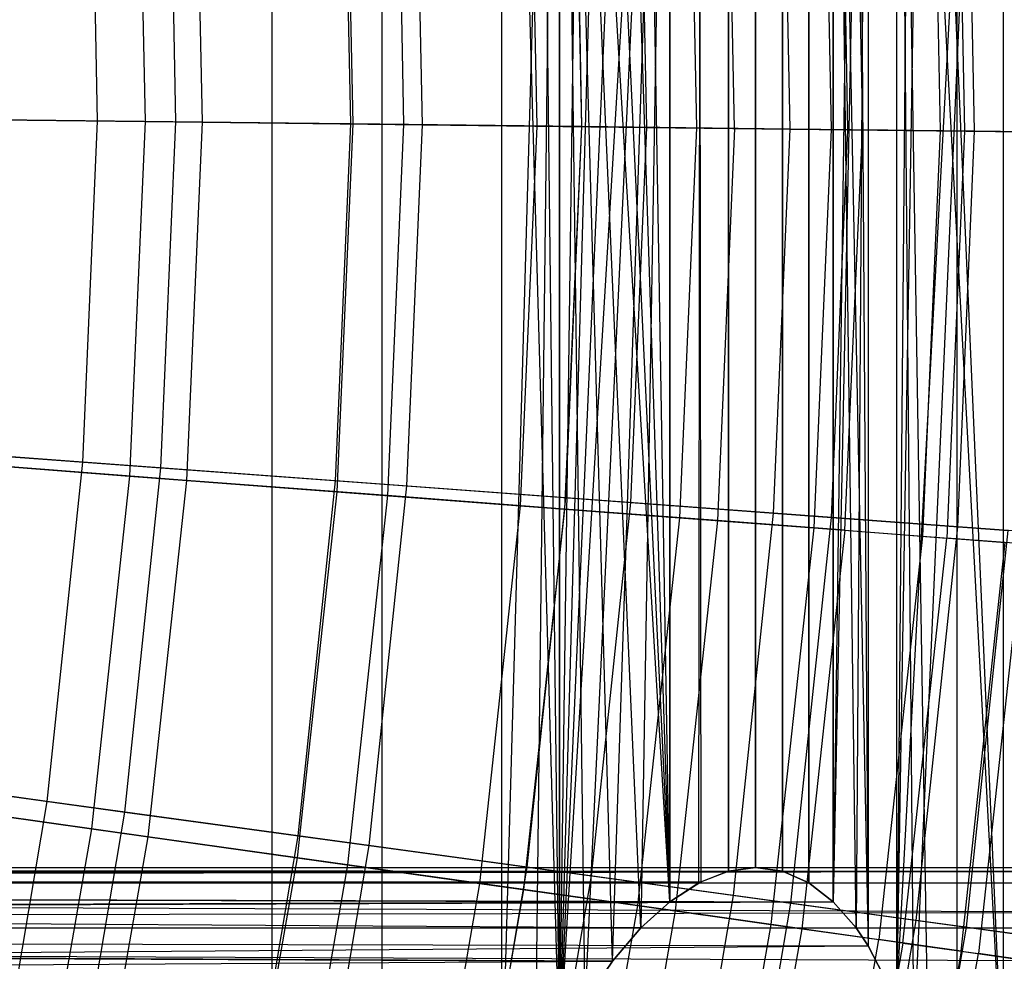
# Model space of a CAD drawing. Extents: x -8.3 to 8.8, y -6 to 6.
# Tile 146 of 177: x 4.9 to 5.7, y -0.8 to 0. Entities that reach past the tile are written whole.
import ezdxf

# ---------------------------------------------------------------- set-up
doc = ezdxf.new("R2010")
doc.units = 0
doc.header["$LTSCALE"] = 2.54
doc.layers.get('0').update_dxf_attribs({"linetype": 'CONTINUOUS'})

# ---------------------------------------------------------------- blocks, each defined once
blk = doc.blocks.new('DROPS_COLOR_A_STL')
at = {"color": 0}
for p, q in [((13.48192, 0.9, 23.01152), (13.48192, -0.9, 23.01152)), ((13.48192, 0.9, 23.01152), (13.48192, -0.9, 23.01152)), ((13.48192, 0.9, 16.94982), (13.48192, -0.9, 16.94982)), ((13.48192, 0.9, 16.94982), (13.48192, -0.9, 16.94982)), ((13.57712, 0.9, 31.5379), (13.57712, -0.9, 31.5379)), ((13.57712, 0.9, 31.5379), (13.57712, -0.9, 31.5379)), ((13.57712, 0.9, 45.90257), (13.57712, -0.9, 45.90257)), ((13.57712, 0.9, 45.90257), (13.57712, -0.9, 45.90257)), ((13.73034, -0.85501, 17.4282), (13.68049, 0.9, 17.32342)), ((13.68049, 0.9, 22.63792), (13.68049, -0.9, 22.63792)), ((13.68049, 0.9, 22.63792), (13.68049, -0.9, 22.63792)), ((13.68049, 0.9, 17.32342), (13.68049, -0.9, 17.32342)), ((13.68049, 0.9, 17.32342), (13.68049, -0.9, 17.32342)), ((13.73034, -0.85501, 17.4282), (13.68049, 0.9, 17.32342)), ((13.70935, 0.9, 17.38345), (13.73034, -0.85501, 17.4282)), ((13.70935, 0.9, 17.38345), (13.73034, -0.85501, 17.4282)), ((14.04976, 0.9, 21.68346), (14.02163, -0.81547, 21.77679)), ((14.02163, -0.81547, 21.77679), (14.11377, 0.9, 21.44709)), ((14.02163, -0.81547, 21.77679), (14.11377, 0.9, 21.44709)), ((14.04976, 0.9, 21.68346), (14.02163, -0.81547, 21.77679)), ((14.03651, -0.85511, 21.72808), (14.11377, 0.9, 21.44709)), ((14.03651, -0.85511, 21.72808), (14.11377, 0.9, 21.44709)), ((14.07351, 0.9, 31.94121), (14.07351, -0.9, 31.94121)), ((14.07351, 0.9, 31.94121), (14.07351, -0.9, 31.94121)), ((14.07351, 0.9, 45.49926), (14.07351, -0.9, 45.49926)), ((14.07351, 0.9, 45.49926), (14.07351, -0.9, 45.49926)), ((14.11377, 0.9, 21.44709), (14.11377, -0.9, 21.44709)), ((14.11377, 0.9, 21.44709), (14.11377, -0.9, 21.44709)), ((14.11377, 0.9, 18.51425), (14.11377, -0.9, 18.51425)), ((14.11377, 0.9, 18.51425), (14.11377, -0.9, 18.51425)), ((13.73034, 0.85501, 22.53314), (13.68049, -0.9, 22.63792)), ((13.73034, 0.85501, 22.53314), (13.68049, -0.9, 22.63792)), ((13.70935, -0.9, 22.57788), (13.73034, 0.85501, 22.53314)), ((13.70935, -0.9, 22.57788), (13.73034, 0.85501, 22.53314)), ((13.73036, -0.85496, 22.53309), (13.73034, 0.85501, 22.53314)), ((13.73036, -0.85496, 22.53309), (13.73034, 0.85501, 22.53314)), ((13.75263, -0.81547, 22.48454), (13.73034, 0.85501, 22.53314)), ((13.77624, -0.78104, 22.43181), (13.73034, 0.85501, 22.53314)), ((13.75263, -0.81547, 22.48454), (13.73034, 0.85501, 22.53314)), ((13.77624, -0.78104, 22.43181), (13.73034, 0.85501, 22.53314)), ((13.80074, -0.75228, 22.37562), (13.73034, 0.85501, 22.53314)), ((13.80074, -0.75228, 22.37562), (13.73034, 0.85501, 22.53314)), ((13.82568, -0.72959, 22.31676), (13.73034, 0.85501, 22.53314)), ((13.82568, -0.72959, 22.31676), (13.73034, 0.85501, 22.53314)), ((13.73036, 0.85496, 17.42825), (13.73034, -0.85501, 17.4282)), ((13.73036, 0.85496, 17.42825), (13.73034, -0.85501, 17.4282)), ((14.03648, 0.85501, 21.7282), (14.02163, -0.81547, 21.77679)), ((14.03648, 0.85501, 21.7282), (14.02163, -0.81547, 21.77679)), ((14.03651, 0.85511, 18.23326), (14.11377, -0.9, 18.51425)), ((14.03651, 0.85511, 18.23326), (14.11377, -0.9, 18.51425)), ((13.75263, 0.81547, 17.47679), (13.73034, -0.85501, 17.4282)), ((13.75263, 0.81547, 17.47679), (13.73034, -0.85501, 17.4282)), ((13.75263, 0.81547, 22.48454), (13.82568, -0.72959, 22.31676)), ((13.75263, 0.81547, 22.48454), (13.82568, -0.72959, 22.31676)), ((14.02163, 0.81547, 18.18454), (14.02163, -0.81547, 18.18454)), ((14.02163, 0.81547, 18.18454), (14.02163, -0.81547, 18.18454)), ((14.02163, 0.81547, 18.18454), (14.03648, -0.85501, 18.23314)), ((14.11377, -0.9, 18.51425), (14.02163, 0.81547, 18.18454)), ((14.11377, -0.9, 18.51425), (14.02163, 0.81547, 18.18454)), ((14.04976, -0.9, 18.27788), (14.02163, 0.81547, 18.18454)), ((14.04976, -0.9, 18.27788), (14.02163, 0.81547, 18.18454)), ((14.02163, 0.81547, 18.18454), (14.03648, -0.85501, 18.23314)), ((14.02163, 0.81547, 21.77679), (14.02163, -0.81547, 21.77679)), ((14.02163, 0.81547, 21.77679), (14.02163, -0.81547, 21.77679)), ((13.77624, 0.78104, 17.52953), (13.73034, -0.85501, 17.4282)), ((13.77624, 0.78104, 17.52953), (13.73034, -0.85501, 17.4282)), ((13.77634, 0.78091, 22.43158), (13.82568, -0.72959, 22.31676)), ((13.77634, 0.78091, 22.43158), (13.82568, -0.72959, 22.31676)), ((13.99718, 0.7677, 21.8538), (13.96694, -0.72962, 21.94448)), ((13.99718, 0.7677, 21.8538), (13.96694, -0.72962, 21.94448)), ((13.99718, 0.7677, 21.8538), (13.98672, -0.75228, 21.88572)), ((13.99718, 0.7677, 21.8538), (13.98672, -0.75228, 21.88572)), ((13.99718, 0.7677, 18.10754), (13.99718, -0.7677, 18.10754)), ((13.99718, 0.7677, 18.10754), (13.99718, -0.7677, 18.10754)), ((13.99718, 0.7677, 21.8538), (13.99718, -0.7677, 21.8538)), ((13.99718, 0.7677, 21.8538), (13.99718, -0.7677, 21.8538)), ((13.80074, 0.75228, 17.58572), (13.73034, -0.85501, 17.4282)), ((13.80074, 0.75228, 17.58572), (13.73034, -0.85501, 17.4282)), ((13.82568, -0.72959, 22.31676), (13.80074, 0.75228, 22.37562)), ((13.82568, -0.72959, 22.31676), (13.80074, 0.75228, 22.37562)), ((13.98672, 0.75228, 21.88572), (13.96694, -0.72962, 21.94448)), ((13.98672, 0.75228, 21.88572), (13.96694, -0.72962, 21.94448)), ((13.98672, 0.75228, 18.07562), (13.99718, -0.7677, 18.10754)), ((13.98672, 0.75228, 18.07562), (13.99718, -0.7677, 18.10754)), ((13.82568, 0.72959, 17.64458), (13.73034, -0.85501, 17.4282)), ((13.82568, 0.72959, 17.64458), (13.73034, -0.85501, 17.4282)), ((13.75263, -0.81547, 17.47679), (13.82568, 0.72959, 17.64458)), ((13.75263, -0.81547, 17.47679), (13.82568, 0.72959, 17.64458)), ((13.77634, -0.78091, 17.52976), (13.82568, 0.72959, 17.64458)), ((13.77634, -0.78091, 17.52976), (13.82568, 0.72959, 17.64458)), ((13.82568, 0.72959, 17.64458), (13.80074, -0.75228, 17.58572)), ((13.82568, 0.72959, 17.64458), (13.80074, -0.75228, 17.58572)), ((13.82563, 0.72962, 22.31687), (13.82568, -0.72959, 22.31676)), ((13.82563, 0.72962, 22.31687), (13.82568, -0.72959, 22.31676)), ((13.82563, -0.72962, 17.64447), (13.82568, 0.72959, 17.64458)), ((13.82563, -0.72962, 17.64447), (13.82568, 0.72959, 17.64458)), ((13.96687, -0.72955, 18.01665), (13.96694, 0.72962, 18.01686)), ((13.96687, -0.72955, 18.01665), (13.96694, 0.72962, 18.01686)), ((13.96687, 0.72955, 21.94469), (13.96694, -0.72962, 21.94448)), ((13.96687, 0.72955, 21.94469), (13.96694, -0.72962, 21.94448)), ((13.98672, -0.75228, 18.07562), (13.96694, 0.72962, 18.01686)), ((13.96694, 0.72962, 18.01686), (13.99718, -0.7677, 18.10754)), ((13.98672, -0.75228, 18.07562), (13.96694, 0.72962, 18.01686)), ((13.96694, 0.72962, 18.01686), (13.99718, -0.7677, 18.10754)), ((13.8507, 0.71321, 22.2559), (13.85252, -0.71227, 22.25139)), ((13.8507, 0.71321, 22.2559), (13.85252, -0.71227, 22.25139)), ((13.8507, -0.71321, 17.70544), (13.85252, 0.71227, 17.70995)), ((13.8507, -0.71321, 17.70544), (13.85252, 0.71227, 17.70995)), ((13.94571, -0.71321, 17.9559), (13.94571, 0.71321, 17.9559)), ((13.94571, -0.71321, 17.9559), (13.94571, 0.71321, 17.9559)), ((13.94571, 0.71321, 22.00544), (13.94571, -0.71321, 22.00544)), ((13.94571, 0.71321, 22.00544), (13.94571, -0.71321, 22.00544)), ((13.87646, -0.70306, 17.77014), (13.87645, 0.70306, 17.7701)), ((13.87646, -0.70306, 17.77014), (13.87645, 0.70306, 17.7701)), ((13.87646, 0.70306, 22.1912), (13.87645, -0.70306, 22.19123)), ((13.87646, 0.70306, 22.1912), (13.87645, -0.70306, 22.19123)), ((13.89978, -0.7, 17.83067), (13.89978, 0.7, 17.83067)), ((13.89978, -0.7, 17.83067), (13.89978, 0.7, 17.83067)), ((13.89978, 0.7, 22.13067), (13.89978, -0.7, 22.13067)), ((13.89978, 0.7, 22.13067), (13.89978, -0.7, 22.13067)), ((13.92312, -0.70327, 17.89323), (13.92314, 0.70328, 17.8933)), ((13.92312, -0.70327, 17.89323), (13.92314, 0.70328, 17.8933)), ((13.92312, 0.70327, 22.06811), (13.92314, -0.70328, 22.06804)), ((13.92312, 0.70327, 22.06811), (13.92314, -0.70328, 22.06804)), ((13.95807, 0.28186, 9.47781), (13.9651, -0.06256, 9.47781)), ((13.95807, 0.28186, 9.47781), (13.9651, -0.06256, 9.47781)), ((13.98499, 0.28327, 6.20231), (13.99206, -0.06287, 6.20231)), ((13.98499, 0.28327, 6.20231), (13.99206, -0.06287, 6.20231)), ((14.05211, 0.2868, 9.12129), (14.05927, -0.06365, 9.12129)), ((14.05211, 0.2868, 9.12129), (14.05927, -0.06365, 9.12129)), ((14.07317, 0.2879, 6.56032), (14.08035, -0.0639, 6.56032)), ((14.07317, 0.2879, 6.56032), (14.08035, -0.0639, 6.56032)), ((13.84196, 0.27576, 9.82774), (13.84884, -0.0612, 9.82774)), ((13.84196, 0.27576, 9.82774), (13.84884, -0.0612, 9.82774)), ((13.88158, -0.06158, 5.85051), (13.87466, 0.27748, 5.85051)), ((13.88158, -0.06158, 5.85051), (13.87466, 0.27748, 5.85051)), ((13.70425, 0.26853, 10.16972), (13.71095, -0.0596, 10.16972)), ((13.70425, 0.26853, 10.16972), (13.71095, -0.0596, 10.16972)), ((13.74259, 0.27054, 5.5063), (13.74934, -0.06004, 5.5063)), ((13.74259, 0.27054, 5.5063), (13.74934, -0.06004, 5.5063)), ((13.54548, 0.26019, 10.50243), (13.55197, -0.05775, 10.50243)), ((13.54548, 0.26019, 10.50243), (13.55197, -0.05775, 10.50243)), ((13.58931, 0.26249, 5.17102), (13.59586, -0.05826, 5.17102)), ((13.58931, 0.26249, 5.17102), (13.59586, -0.05826, 5.17102)), ((13.36626, 0.25078, 10.82455), (13.37252, -0.05566, 10.82455)), ((13.36626, 0.25078, 10.82455), (13.37252, -0.05566, 10.82455)), ((13.41541, 0.25336, 4.84599), (13.42173, -0.05623, 4.84599)), ((13.41541, 0.25336, 4.84599), (13.42173, -0.05623, 4.84599)), ((13.1733, -0.05334, 11.13483), (13.37252, -0.05566, 10.82455)), ((13.1733, -0.05334, 11.13483), (13.37252, -0.05566, 10.82455)), ((13.42173, -0.05623, 4.84599), (13.22765, -0.05397, 4.53247)), ((13.42173, -0.05623, 4.84599), (13.22765, -0.05397, 4.53247)), ((13.37252, -0.05566, 10.82455), (13.35913, -0.36186, 10.82455)), ((13.37252, -0.05566, 10.82455), (13.35913, -0.36186, 10.82455)), ((13.37252, -0.05566, 10.82455), (13.55197, -0.05775, 10.50243)), ((13.37252, -0.05566, 10.82455), (13.55197, -0.05775, 10.50243)), ((13.42173, -0.05623, 4.84599), (13.40821, -0.36558, 4.84599)), ((13.42173, -0.05623, 4.84599), (13.40821, -0.36558, 4.84599)), ((13.59586, -0.05826, 5.17102), (13.42173, -0.05623, 4.84599)), ((13.59586, -0.05826, 5.17102), (13.42173, -0.05623, 4.84599)), ((13.55197, -0.05775, 10.50243), (13.53808, -0.37544, 10.50243)), ((13.55197, -0.05775, 10.50243), (13.53808, -0.37544, 10.50243)), ((13.55197, -0.05775, 10.50243), (13.71095, -0.0596, 10.16972)), ((13.55197, -0.05775, 10.50243), (13.71095, -0.0596, 10.16972)), ((13.59586, -0.05826, 5.17102), (13.58185, -0.37876, 5.17102)), ((13.59586, -0.05826, 5.17102), (13.58185, -0.37876, 5.17102)), ((13.74934, -0.06004, 5.5063), (13.59586, -0.05826, 5.17102)), ((13.74934, -0.06004, 5.5063), (13.59586, -0.05826, 5.17102)), ((13.71095, -0.0596, 10.16972), (13.69662, -0.38748, 10.16972)), ((13.71095, -0.0596, 10.16972), (13.69662, -0.38748, 10.16972)), ((13.71095, -0.0596, 10.16972), (13.84884, -0.0612, 9.82774)), ((13.71095, -0.0596, 10.16972), (13.84884, -0.0612, 9.82774)), ((13.74934, -0.06004, 5.5063), (13.7349, -0.39038, 5.5063)), ((13.74934, -0.06004, 5.5063), (13.7349, -0.39038, 5.5063)), ((13.88158, -0.06158, 5.85051), (13.74934, -0.06004, 5.5063)), ((13.88158, -0.06158, 5.85051), (13.74934, -0.06004, 5.5063)), ((13.84884, -0.0612, 9.82774), (13.83412, -0.39791, 9.82774)), ((13.84884, -0.0612, 9.82774), (13.83412, -0.39791, 9.82774)), ((13.84884, -0.0612, 9.82774), (13.9651, -0.06256, 9.47781)), ((13.84884, -0.0612, 9.82774), (13.9651, -0.06256, 9.47781)), ((13.88158, -0.06158, 5.85051), (13.86677, -0.40039, 5.85051)), ((13.88158, -0.06158, 5.85051), (13.86677, -0.40039, 5.85051)), ((13.88158, -0.06158, 5.85051), (13.99206, -0.06287, 6.20231)), ((13.88158, -0.06158, 5.85051), (13.99206, -0.06287, 6.20231)), ((13.9651, -0.06256, 9.47781), (13.95005, -0.40671, 9.47781)), ((13.9651, -0.06256, 9.47781), (13.95005, -0.40671, 9.47781)), ((13.9651, -0.06256, 9.47781), (14.05927, -0.06365, 9.12129)), ((13.9651, -0.06256, 9.47781), (14.05927, -0.06365, 9.12129)), ((13.97694, -0.40875, 6.20231), (13.99206, -0.06287, 6.20231)), ((13.97694, -0.40875, 6.20231), (13.99206, -0.06287, 6.20231)), ((14.08035, -0.0639, 6.56032), (13.99206, -0.06287, 6.20231)), ((14.08035, -0.0639, 6.56032), (13.99206, -0.06287, 6.20231)), ((14.05927, -0.06365, 9.12129), (14.04396, -0.41384, 9.12129)), ((14.05927, -0.06365, 9.12129), (14.04396, -0.41384, 9.12129)), ((14.05927, -0.06365, 9.12129), (14.13099, -0.06449, 8.7596)), ((14.05927, -0.06365, 9.12129), (14.13099, -0.06449, 8.7596)), ((14.08035, -0.0639, 6.56032), (14.06498, -0.41543, 6.56032)), ((14.08035, -0.0639, 6.56032), (14.06498, -0.41543, 6.56032)), ((14.14611, -0.06466, 6.92315), (14.08035, -0.0639, 6.56032)), ((14.14611, -0.06466, 6.92315), (14.08035, -0.0639, 6.56032)), ((13.16047, -0.34678, 11.13483), (13.35913, -0.36186, 10.82455)), ((13.16047, -0.34678, 11.13483), (13.35913, -0.36186, 10.82455)), ((13.40821, -0.36558, 4.84599), (13.21466, -0.35089, 4.53247)), ((13.40821, -0.36558, 4.84599), (13.21466, -0.35089, 4.53247)), ((13.35913, -0.36186, 10.82455), (13.32615, -0.66658, 10.82455)), ((13.35913, -0.36186, 10.82455), (13.32615, -0.66658, 10.82455)), ((13.35913, -0.36186, 10.82455), (13.53808, -0.37544, 10.50243)), ((13.35913, -0.36186, 10.82455), (13.53808, -0.37544, 10.50243)), ((13.40821, -0.36558, 4.84599), (13.37489, -0.67344, 4.84599)), ((13.40821, -0.36558, 4.84599), (13.37489, -0.67344, 4.84599)), ((13.58185, -0.37876, 5.17102), (13.40821, -0.36558, 4.84599)), ((13.58185, -0.37876, 5.17102), (13.40821, -0.36558, 4.84599)), ((13.53808, -0.37544, 10.50243), (13.50386, -0.6916, 10.50243)), ((13.53808, -0.37544, 10.50243), (13.50386, -0.6916, 10.50243)), ((13.53808, -0.37544, 10.50243), (13.69662, -0.38748, 10.16972)), ((13.53808, -0.37544, 10.50243), (13.69662, -0.38748, 10.16972)), ((13.58185, -0.37876, 5.17102), (13.54732, -0.69771, 5.17102)), ((13.58185, -0.37876, 5.17102), (13.54732, -0.69771, 5.17102)), ((13.7349, -0.39038, 5.5063), (13.58185, -0.37876, 5.17102)), ((13.7349, -0.39038, 5.5063), (13.58185, -0.37876, 5.17102)), ((13.69662, -0.38748, 10.16972), (13.6613, -0.71376, 10.16972)), ((13.69662, -0.38748, 10.16972), (13.6613, -0.71376, 10.16972)), ((13.69662, -0.38748, 10.16972), (13.83412, -0.39791, 9.82774)), ((13.69662, -0.38748, 10.16972), (13.83412, -0.39791, 9.82774)), ((13.7349, -0.39038, 5.5063), (13.69932, -0.71911, 5.5063)), ((13.7349, -0.39038, 5.5063), (13.69932, -0.71911, 5.5063)), ((13.86677, -0.40039, 5.85051), (13.7349, -0.39038, 5.5063)), ((13.86677, -0.40039, 5.85051), (13.7349, -0.39038, 5.5063)), ((13.83412, -0.39791, 9.82774), (13.79785, -0.73299, 9.82774)), ((13.83412, -0.39791, 9.82774), (13.79785, -0.73299, 9.82774)), ((13.83412, -0.39791, 9.82774), (13.95005, -0.40671, 9.47781)), ((13.83412, -0.39791, 9.82774), (13.95005, -0.40671, 9.47781)), ((13.86677, -0.40039, 5.85051), (13.83027, -0.73755, 5.85051)), ((13.86677, -0.40039, 5.85051), (13.83027, -0.73755, 5.85051)), ((13.97694, -0.40875, 6.20231), (13.86677, -0.40039, 5.85051)), ((13.97694, -0.40875, 6.20231), (13.86677, -0.40039, 5.85051)), ((13.95005, -0.40671, 9.47781), (13.91298, -0.74919, 9.47781)), ((13.95005, -0.40671, 9.47781), (13.91298, -0.74919, 9.47781)), ((13.95005, -0.40671, 9.47781), (14.04396, -0.41384, 9.12129)), ((13.95005, -0.40671, 9.47781), (14.04396, -0.41384, 9.12129)), ((13.97694, -0.40875, 6.20231), (13.93968, -0.75295, 6.20231)), ((13.97694, -0.40875, 6.20231), (13.93968, -0.75295, 6.20231)), ((13.97694, -0.40875, 6.20231), (14.06498, -0.41543, 6.56032)), ((13.97694, -0.40875, 6.20231), (14.06498, -0.41543, 6.56032)), ((14.04396, -0.41384, 9.12129), (14.00624, -0.76232, 9.12129)), ((14.04396, -0.41384, 9.12129), (14.00624, -0.76232, 9.12129)), ((14.02712, -0.76526, 6.56032), (14.06498, -0.41543, 6.56032)), ((14.02712, -0.76526, 6.56032), (14.06498, -0.41543, 6.56032)), ((14.04396, -0.41384, 9.12129), (14.11548, -0.41927, 8.7596)), ((14.04396, -0.41384, 9.12129), (14.11548, -0.41927, 8.7596)), ((14.13055, -0.42041, 6.92315), (14.06498, -0.41543, 6.56032)), ((14.13055, -0.42041, 6.92315), (14.06498, -0.41543, 6.56032)), ((14.07726, -0.77232, 8.7596), (14.11548, -0.41927, 8.7596)), ((14.07726, -0.77232, 8.7596), (14.11548, -0.41927, 8.7596)), ((14.13055, -0.42041, 6.92315), (14.09223, -0.77443, 6.92315)), ((14.13055, -0.42041, 6.92315), (14.09223, -0.77443, 6.92315)), ((13.12886, -0.6388, 11.13483), (13.32615, -0.66658, 10.82455)), ((13.12886, -0.6388, 11.13483), (13.32615, -0.66658, 10.82455)), ((13.37489, -0.67344, 4.84599), (13.18268, -0.64638, 4.53247)), ((13.37489, -0.67344, 4.84599), (13.18268, -0.64638, 4.53247)), ((13.32615, -0.66658, 10.82455), (13.27372, -0.96855, 10.82455)), ((13.32615, -0.66658, 10.82455), (13.27372, -0.96855, 10.82455)), ((13.32615, -0.66658, 10.82455), (13.50386, -0.6916, 10.50243)), ((13.32615, -0.66658, 10.82455), (13.50386, -0.6916, 10.50243)), ((13.37489, -0.67344, 4.84599), (13.32191, -0.97852, 4.84599)), ((13.37489, -0.67344, 4.84599), (13.32191, -0.97852, 4.84599)), ((13.54732, -0.69771, 5.17102), (13.37489, -0.67344, 4.84599)), ((13.54732, -0.69771, 5.17102), (13.37489, -0.67344, 4.84599)), ((13.50386, -0.6916, 10.50243), (13.44946, -1.00491, 10.50243)), ((13.50386, -0.6916, 10.50243), (13.44946, -1.00491, 10.50243)), ((13.50386, -0.6916, 10.50243), (13.6613, -0.71376, 10.16972)), ((13.50386, -0.6916, 10.50243), (13.6613, -0.71376, 10.16972)), ((7.69156, -0.7, 22.13067), (13.87645, -0.70306, 22.19123)), ((7.69156, -0.7, 22.13067), (13.87645, -0.70306, 22.19123)), ((7.69156, -0.7, 22.13067), (13.89978, -0.7, 22.13067)), ((7.69156, -0.7, 22.13067), (13.89978, -0.7, 22.13067)), ((7.69156, -0.7, 22.13067), (13.92314, -0.70328, 22.06804)), ((7.69156, -0.7, 22.13067), (13.92314, -0.70328, 22.06804)), ((7.69156, -0.7, 19.98067), (14.29344, -0.70329, 20.04338)), ((7.69156, -0.7, 19.98067), (14.29344, -0.70329, 20.04338)), ((7.69156, -0.7, 19.98067), (14.29377, -0.7, 19.98067)), ((7.69156, -0.7, 19.98067), (14.29377, -0.7, 19.98067)), ((7.69156, -0.7, 19.98067), (14.29344, -0.70329, 19.91797)), ((7.69156, -0.7, 19.98067), (14.29344, -0.70329, 19.91797)), ((7.69156, -0.7, 17.83067), (13.92312, -0.70327, 17.89323)), ((7.69156, -0.7, 17.83067), (13.92312, -0.70327, 17.89323)), ((7.69156, -0.7, 17.83067), (13.89978, -0.7, 17.83067)), ((7.69156, -0.7, 17.83067), (13.89978, -0.7, 17.83067)), ((7.69156, -0.7, 17.83067), (13.87646, -0.70306, 17.77014)), ((7.69156, -0.7, 17.83067), (13.87646, -0.70306, 17.77014)), ((7.69156, -0.71321, 22.2559), (13.87645, -0.70306, 22.19123)), ((7.69156, -0.71321, 22.2559), (13.87645, -0.70306, 22.19123)), ((7.69156, -0.71321, 17.70544), (13.87646, -0.70306, 17.77014)), ((7.69156, -0.71321, 17.70544), (13.87646, -0.70306, 17.77014)), ((7.69156, -0.71321, 17.9559), (13.92312, -0.70327, 17.89323)), ((7.69156, -0.71321, 17.9559), (13.92312, -0.70327, 17.89323)), ((7.69156, -0.71321, 22.00544), (13.92314, -0.70328, 22.06804)), ((7.69156, -0.71321, 22.00544), (13.92314, -0.70328, 22.06804)), ((7.69156, -0.71321, 20.1059), (14.29344, -0.70329, 20.04338)), ((7.69156, -0.71321, 20.1059), (14.29344, -0.70329, 20.04338)), ((7.69156, -0.71321, 19.85544), (14.29344, -0.70329, 19.91797)), ((7.69156, -0.71321, 19.85544), (14.29344, -0.70329, 19.91797)), ((13.54732, -0.69771, 5.17102), (13.49244, -1.0138, 5.17102)), ((13.54732, -0.69771, 5.17102), (13.49244, -1.0138, 5.17102)), ((13.69932, -0.71911, 5.5063), (13.54732, -0.69771, 5.17102)), ((13.69932, -0.71911, 5.5063), (13.54732, -0.69771, 5.17102)), ((13.87646, -0.70306, 17.77014), (13.8507, -0.71321, 17.70544)), ((13.87646, -0.70306, 17.77014), (13.8507, -0.71321, 17.70544)), ((13.85252, -0.71227, 22.25139), (13.87645, -0.70306, 22.19123)), ((13.85252, -0.71227, 22.25139), (13.87645, -0.70306, 22.19123)), ((13.87645, -0.70306, 22.19123), (13.89978, -0.7, 22.13067)), ((13.87645, -0.70306, 22.19123), (13.89978, -0.7, 22.13067)), ((13.89978, -0.7, 17.83067), (13.87646, -0.70306, 17.77014)), ((13.89978, -0.7, 17.83067), (13.87646, -0.70306, 17.77014)), ((13.92312, -0.70327, 17.89323), (13.89978, -0.7, 17.83067)), ((13.89978, -0.7, 22.13067), (13.92314, -0.70328, 22.06804)), ((13.89978, -0.7, 22.13067), (13.92314, -0.70328, 22.06804)), ((13.92312, -0.70327, 17.89323), (13.89978, -0.7, 17.83067)), ((13.94571, -0.71321, 17.9559), (13.92312, -0.70327, 17.89323)), ((13.94571, -0.71321, 17.9559), (13.92312, -0.70327, 17.89323)), ((13.92314, -0.70328, 22.06804), (13.94571, -0.71321, 22.00544)), ((13.92314, -0.70328, 22.06804), (13.94571, -0.71321, 22.00544)), ((7.69156, -0.71321, 22.2559), (13.85252, -0.71227, 22.25139)), ((7.69156, -0.71321, 22.2559), (13.85252, -0.71227, 22.25139)), ((7.69156, -0.71321, 22.2559), (13.82568, -0.72959, 22.31676)), ((7.69156, -0.71321, 22.2559), (13.82568, -0.72959, 22.31676)), ((7.69156, -0.71321, 22.00544), (13.94571, -0.71321, 22.00544)), ((7.69156, -0.71321, 22.00544), (13.94571, -0.71321, 22.00544)), ((7.69156, -0.71321, 22.00544), (13.96694, -0.72962, 21.94448)), ((7.69156, -0.71321, 22.00544), (13.96694, -0.72962, 21.94448)), ((7.69156, -0.71321, 20.1059), (14.29007, -0.73853, 20.19221)), ((7.69156, -0.71321, 20.1059), (14.29007, -0.73853, 20.19221)), ((7.69156, -0.71321, 20.1059), (14.29247, -0.71321, 20.1059)), ((7.69156, -0.71321, 20.1059), (14.29247, -0.71321, 20.1059)), ((7.69156, -0.71321, 19.85544), (14.29247, -0.71321, 19.85544)), ((7.69156, -0.71321, 19.85544), (14.29247, -0.71321, 19.85544)), ((7.69156, -0.71321, 19.85544), (14.29007, -0.73853, 19.76913)), ((7.69156, -0.71321, 19.85544), (14.29007, -0.73853, 19.76913)), ((7.69156, -0.71321, 17.9559), (13.96687, -0.72955, 18.01665)), ((7.69156, -0.71321, 17.9559), (13.96687, -0.72955, 18.01665)), ((7.69156, -0.71321, 17.9559), (13.94571, -0.71321, 17.9559)), ((7.69156, -0.71321, 17.9559), (13.94571, -0.71321, 17.9559)), ((7.69156, -0.71321, 17.70544), (13.8507, -0.71321, 17.70544)), ((13.80074, -0.75228, 17.58572), (7.69156, -0.71321, 17.70544)), ((13.80074, -0.75228, 17.58572), (7.69156, -0.71321, 17.70544)), ((13.82563, -0.72962, 17.64447), (7.69156, -0.71321, 17.70544)), ((13.82563, -0.72962, 17.64447), (7.69156, -0.71321, 17.70544)), ((7.69156, -0.71321, 17.70544), (13.8507, -0.71321, 17.70544)), ((13.6613, -0.71376, 10.16972), (13.60515, -1.03711, 10.16972)), ((13.6613, -0.71376, 10.16972), (13.60515, -1.03711, 10.16972)), ((13.6613, -0.71376, 10.16972), (13.79785, -0.73299, 9.82774)), ((13.6613, -0.71376, 10.16972), (13.79785, -0.73299, 9.82774)), ((13.8507, -0.71321, 17.70544), (13.82563, -0.72962, 17.64447)), ((13.8507, -0.71321, 17.70544), (13.82563, -0.72962, 17.64447)), ((13.82568, -0.72959, 22.31676), (13.85252, -0.71227, 22.25139)), ((13.82568, -0.72959, 22.31676), (13.85252, -0.71227, 22.25139)), ((13.96687, -0.72955, 18.01665), (13.94571, -0.71321, 17.9559)), ((13.94571, -0.71321, 22.00544), (13.96694, -0.72962, 21.94448)), ((13.94571, -0.71321, 22.00544), (13.96694, -0.72962, 21.94448)), ((13.96687, -0.72955, 18.01665), (13.94571, -0.71321, 17.9559)), ((13.69932, -0.71911, 5.5063), (13.64275, -1.04489, 5.5063)), ((13.69932, -0.71911, 5.5063), (13.64275, -1.04489, 5.5063)), ((13.83027, -0.73755, 5.85051), (13.69932, -0.71911, 5.5063)), ((13.83027, -0.73755, 5.85051), (13.69932, -0.71911, 5.5063)), ((7.69156, -0.75228, 18.07562), (13.96687, -0.72955, 18.01665)), ((7.69156, -0.75228, 18.07562), (13.96687, -0.72955, 18.01665)), ((7.69156, -0.75228, 22.37562), (13.82568, -0.72959, 22.31676)), ((7.69156, -0.75228, 22.37562), (13.82568, -0.72959, 22.31676)), ((7.69156, -0.75228, 21.88572), (13.96694, -0.72962, 21.94448)), ((7.69156, -0.75228, 21.88572), (13.96694, -0.72962, 21.94448)), ((13.80074, -0.75228, 22.37562), (13.82568, -0.72959, 22.31676)), ((13.80074, -0.75228, 22.37562), (13.82568, -0.72959, 22.31676)), ((13.82563, -0.72962, 17.64447), (13.80074, -0.75228, 17.58572)), ((13.82563, -0.72962, 17.64447), (13.80074, -0.75228, 17.58572)), ((13.98672, -0.75228, 18.07562), (13.96687, -0.72955, 18.01665)), ((13.98672, -0.75228, 18.07562), (13.96687, -0.72955, 18.01665)), ((13.96694, -0.72962, 21.94448), (13.98672, -0.75228, 21.88572)), ((13.96694, -0.72962, 21.94448), (13.98672, -0.75228, 21.88572)), ((7.69156, -0.75228, 20.22562), (14.29007, -0.73853, 20.19221)), ((7.69156, -0.75228, 20.22562), (14.29007, -0.73853, 20.19221)), ((7.69156, -0.75228, 19.73572), (14.29007, -0.73853, 19.76913)), ((7.69156, -0.75228, 19.73572), (14.29007, -0.73853, 19.76913)), ((13.79785, -0.73299, 9.82774), (13.74019, -1.06505, 9.82774)), ((13.79785, -0.73299, 9.82774), (13.74019, -1.06505, 9.82774)), ((13.83027, -0.73755, 5.85051), (13.77225, -1.07168, 5.85051)), ((13.83027, -0.73755, 5.85051), (13.77225, -1.07168, 5.85051)), ((13.79785, -0.73299, 9.82774), (13.91298, -0.74919, 9.47781)), ((13.79785, -0.73299, 9.82774), (13.91298, -0.74919, 9.47781)), ((13.93968, -0.75295, 6.20231), (13.83027, -0.73755, 5.85051)), ((13.93968, -0.75295, 6.20231), (13.83027, -0.73755, 5.85051)), ((7.69156, -0.75228, 22.37562), (13.77624, -0.78104, 22.43181)), ((7.69156, -0.75228, 22.37562), (13.77624, -0.78104, 22.43181)), ((7.69156, -0.75228, 22.37562), (13.80074, -0.75228, 22.37562)), ((7.69156, -0.75228, 22.37562), (13.80074, -0.75228, 22.37562)), ((7.69156, -0.75228, 21.88572), (13.98672, -0.75228, 21.88572)), ((7.69156, -0.75228, 21.88572), (13.98672, -0.75228, 21.88572)), ((7.69156, -0.75228, 21.88572), (13.99718, -0.7677, 21.8538)), ((7.69156, -0.75228, 21.88572), (13.99718, -0.7677, 21.8538)), ((7.69156, -0.75228, 20.22562), (14.28628, -0.78108, 20.28187)), ((7.69156, -0.75228, 20.22562), (14.28628, -0.78108, 20.28187)), ((7.69156, -0.75228, 20.22562), (14.28882, -0.75228, 20.22562)), ((7.69156, -0.75228, 20.22562), (14.28882, -0.75228, 20.22562)), ((7.69156, -0.75228, 19.73572), (14.28882, -0.75228, 19.73572)), ((7.69156, -0.75228, 19.73572), (14.28882, -0.75228, 19.73572)), ((7.69156, -0.75228, 19.73572), (14.28628, -0.78107, 19.67948)), ((7.69156, -0.75228, 19.73572), (14.28628, -0.78107, 19.67948)), ((7.69156, -0.75228, 18.07562), (13.99718, -0.7677, 18.10754)), ((7.69156, -0.75228, 18.07562), (13.99718, -0.7677, 18.10754)), ((7.69156, -0.75228, 18.07562), (13.98672, -0.75228, 18.07562)), ((7.69156, -0.75228, 18.07562), (13.98672, -0.75228, 18.07562)), ((7.69156, -0.75228, 17.58572), (13.80074, -0.75228, 17.58572)), ((13.77634, -0.78091, 17.52976), (7.69156, -0.75228, 17.58572)), ((13.77634, -0.78091, 17.52976), (7.69156, -0.75228, 17.58572)), ((7.69156, -0.75228, 17.58572), (13.80074, -0.75228, 17.58572)), ((13.77624, -0.78104, 22.43181), (13.80074, -0.75228, 22.37562)), ((13.77624, -0.78104, 22.43181), (13.80074, -0.75228, 22.37562)), ((13.80074, -0.75228, 17.58572), (13.77634, -0.78091, 17.52976)), ((13.80074, -0.75228, 17.58572), (13.77634, -0.78091, 17.52976)), ((13.91298, -0.74919, 9.47781), (13.85405, -1.0886, 9.47781)), ((13.91298, -0.74919, 9.47781), (13.85405, -1.0886, 9.47781)), ((13.93968, -0.75295, 6.20231), (13.88045, -1.09406, 6.20231)), ((13.93968, -0.75295, 6.20231), (13.88045, -1.09406, 6.20231)), ((13.91298, -0.74919, 9.47781), (14.00624, -0.76232, 9.12129)), ((13.91298, -0.74919, 9.47781), (14.00624, -0.76232, 9.12129)), ((14.02712, -0.76526, 6.56032), (13.93968, -0.75295, 6.20231)), ((14.02712, -0.76526, 6.56032), (13.93968, -0.75295, 6.20231)), ((13.99718, -0.7677, 18.10754), (13.98672, -0.75228, 18.07562)), ((13.98672, -0.75228, 21.88572), (13.99718, -0.7677, 21.8538)), ((13.98672, -0.75228, 21.88572), (13.99718, -0.7677, 21.8538)), ((13.99718, -0.7677, 18.10754), (13.98672, -0.75228, 18.07562)), ((13.94627, -1.10768, 9.12129), (14.00624, -0.76232, 9.12129)), ((13.94627, -1.10768, 9.12129), (14.00624, -0.76232, 9.12129)), ((14.02712, -0.76526, 6.56032), (13.96692, -1.11195, 6.56032)), ((14.02712, -0.76526, 6.56032), (13.96692, -1.11195, 6.56032)), ((14.07726, -0.77232, 8.7596), (14.00624, -0.76232, 9.12129)), ((14.07726, -0.77232, 8.7596), (14.00624, -0.76232, 9.12129)), ((14.02712, -0.76526, 6.56032), (14.09223, -0.77443, 6.92315)), ((14.02712, -0.76526, 6.56032), (14.09223, -0.77443, 6.92315)), ((7.69156, -0.81547, 21.77679), (13.99718, -0.7677, 21.8538)), ((7.69156, -0.81547, 21.77679), (13.99718, -0.7677, 21.8538)), ((7.69156, -0.81547, 18.18454), (13.99718, -0.7677, 18.10754)), ((7.69156, -0.81547, 18.18454), (13.99718, -0.7677, 18.10754)), ((14.02163, -0.81547, 18.18454), (13.99718, -0.7677, 18.10754)), ((13.99718, -0.7677, 21.8538), (14.02163, -0.81547, 21.77679)), ((13.99718, -0.7677, 21.8538), (14.02163, -0.81547, 21.77679)), ((14.02163, -0.81547, 18.18454), (13.99718, -0.7677, 18.10754)), ((14.07726, -0.77232, 8.7596), (14.01651, -1.12221, 8.7596)), ((14.07726, -0.77232, 8.7596), (14.01651, -1.12221, 8.7596)), ((14.07726, -0.77232, 8.7596), (14.12578, -0.77915, 8.39412)), ((14.07726, -0.77232, 8.7596), (14.12578, -0.77915, 8.39412)), ((7.69156, -0.81547, 22.48454), (13.77624, -0.78104, 22.43181)), ((7.69156, -0.81547, 22.48454), (13.77624, -0.78104, 22.43181)), ((13.77634, -0.78091, 17.52976), (13.75263, -0.81547, 17.47679)), ((13.77634, -0.78091, 17.52976), (13.75263, -0.81547, 17.47679)), ((13.75263, -0.81547, 22.48454), (13.77624, -0.78104, 22.43181)), ((13.75263, -0.81547, 22.48454), (13.77624, -0.78104, 22.43181)), ((14.03131, -1.12527, 6.92315), (14.09223, -0.77443, 6.92315)), ((14.03131, -1.12527, 6.92315), (14.09223, -0.77443, 6.92315)), ((14.13478, -0.78042, 7.28938), (14.09223, -0.77443, 6.92315)), ((14.13478, -0.78042, 7.28938), (14.09223, -0.77443, 6.92315))]:
    blk.add_line(p, q, dxfattribs=at)
blk = doc.blocks.new('GROUP_1')
at = {"color": 0}
for p, q in [((14.00376, 5.93455, 8.40302), (13.9971, 6.27644, 8.40302)), ((14.00376, 5.93455, 8.40302), (13.9971, 6.27644, 8.40302)), ((13.84441, 5.9364, 8.73886), (13.83795, 6.26839, 8.73886)), ((13.84441, 5.9364, 8.73886), (13.83795, 6.26839, 8.73886)), ((13.89441, 5.93582, 3.36088), (13.88789, 6.27091, 3.36088)), ((13.89441, 5.93582, 3.36088), (13.88789, 6.27091, 3.36088)), ((13.66457, 5.93849, 9.06418), (13.65833, 6.2593, 9.06418)), ((13.66457, 5.93849, 9.06418), (13.65833, 6.2593, 9.06418)), ((13.72065, 5.93784, 3.03226), (13.71434, 6.26213, 3.03226)), ((13.72065, 5.93784, 3.03226), (13.71434, 6.26213, 3.03226)), ((13.52688, 5.9401, 2.71504), (13.5208, 6.25233, 2.71504)), ((13.52688, 5.9401, 2.71504), (13.5208, 6.25233, 2.71504)), ((13.46494, 5.94082, 9.37774), (13.45894, 6.2492, 9.37774)), ((13.46494, 5.94082, 9.37774), (13.45894, 6.2492, 9.37774)), ((13.24627, 5.94336, 9.67834), (13.24053, 6.23815, 9.67834)), ((13.24627, 5.94336, 9.67834), (13.24053, 6.23815, 9.67834)), ((13.31384, 5.94258, 2.41043), (13.30802, 6.24157, 2.41043)), ((13.31384, 5.94258, 2.41043), (13.30802, 6.24157, 2.41043)), ((13.24627, 5.94336, 9.67834), (13.00941, 5.94612, 9.96482)), ((13.24627, 5.94336, 9.67834), (13.00941, 5.94612, 9.96482)), ((13.08234, 5.94527, 2.1196), (13.31384, 5.94258, 2.41043)), ((13.08234, 5.94527, 2.1196), (13.31384, 5.94258, 2.41043)), ((13.23367, 5.64879, 9.67834), (13.24627, 5.94336, 9.67834)), ((13.23367, 5.64879, 9.67834), (13.24627, 5.94336, 9.67834)), ((13.46494, 5.94082, 9.37774), (13.24627, 5.94336, 9.67834)), ((13.46494, 5.94082, 9.37774), (13.24627, 5.94336, 9.67834)), ((13.30106, 5.64381, 2.41043), (13.31384, 5.94258, 2.41043)), ((13.30106, 5.64381, 2.41043), (13.31384, 5.94258, 2.41043)), ((13.31384, 5.94258, 2.41043), (13.52688, 5.9401, 2.71504)), ((13.31384, 5.94258, 2.41043), (13.52688, 5.9401, 2.71504)), ((13.45176, 5.63266, 9.37774), (13.46494, 5.94082, 9.37774)), ((13.45176, 5.63266, 9.37774), (13.46494, 5.94082, 9.37774)), ((13.66457, 5.93849, 9.06418), (13.46494, 5.94082, 9.37774)), ((13.66457, 5.93849, 9.06418), (13.46494, 5.94082, 9.37774)), ((13.51354, 5.62809, 2.71504), (13.52688, 5.9401, 2.71504)), ((13.51354, 5.62809, 2.71504), (13.52688, 5.9401, 2.71504)), ((13.52688, 5.9401, 2.71504), (13.72065, 5.93784, 3.03226)), ((13.52688, 5.9401, 2.71504), (13.72065, 5.93784, 3.03226)), ((13.65086, 5.61793, 9.06418), (13.66457, 5.93849, 9.06418)), ((13.65086, 5.61793, 9.06418), (13.66457, 5.93849, 9.06418)), ((13.84441, 5.9364, 8.73886), (13.66457, 5.93849, 9.06418)), ((13.84441, 5.9364, 8.73886), (13.66457, 5.93849, 9.06418)), ((13.70679, 5.61379, 3.03226), (13.72065, 5.93784, 3.03226)), ((13.70679, 5.61379, 3.03226), (13.72065, 5.93784, 3.03226)), ((13.72065, 5.93784, 3.03226), (13.89441, 5.93582, 3.36088)), ((13.72065, 5.93784, 3.03226), (13.89441, 5.93582, 3.36088)), ((13.83022, 5.60466, 8.73886), (13.84441, 5.9364, 8.73886)), ((13.83022, 5.60466, 8.73886), (13.84441, 5.9364, 8.73886)), ((14.00376, 5.93455, 8.40302), (13.84441, 5.9364, 8.73886)), ((14.00376, 5.93455, 8.40302), (13.84441, 5.9364, 8.73886)), ((13.88009, 5.60097, 3.36088), (13.89441, 5.93582, 3.36088)), ((13.88009, 5.60097, 3.36088), (13.89441, 5.93582, 3.36088)), ((13.89441, 5.93582, 3.36088), (14.04748, 5.93404, 3.69962)), ((13.89441, 5.93582, 3.36088), (14.04748, 5.93404, 3.69962)), ((13.98914, 5.5929, 8.40302), (14.00376, 5.93455, 8.40302)), ((13.98914, 5.5929, 8.40302), (14.00376, 5.93455, 8.40302)), ((14.142, 5.93294, 8.05796), (14.00376, 5.93455, 8.40302)), ((14.142, 5.93294, 8.05796), (14.00376, 5.93455, 8.40302)), ((13.23367, 5.64879, 9.67834), (12.99744, 5.66627, 9.96482)), ((13.23367, 5.64879, 9.67834), (12.99744, 5.66627, 9.96482)), ((13.07018, 5.66089, 2.1196), (13.30106, 5.64381, 2.41043)), ((13.07018, 5.66089, 2.1196), (13.30106, 5.64381, 2.41043)), ((13.20278, 5.35557, 9.67834), (13.23367, 5.64879, 9.67834)), ((13.20278, 5.35557, 9.67834), (13.23367, 5.64879, 9.67834)), ((13.45176, 5.63266, 9.37774), (13.23367, 5.64879, 9.67834)), ((13.45176, 5.63266, 9.37774), (13.23367, 5.64879, 9.67834)), ((13.26973, 5.34641, 2.41043), (13.30106, 5.64381, 2.41043)), ((13.26973, 5.34641, 2.41043), (13.30106, 5.64381, 2.41043)), ((13.30106, 5.64381, 2.41043), (13.51354, 5.62809, 2.71504)), ((13.30106, 5.64381, 2.41043), (13.51354, 5.62809, 2.71504)), ((13.41944, 5.32591, 9.37774), (13.45176, 5.63266, 9.37774)), ((13.41944, 5.32591, 9.37774), (13.45176, 5.63266, 9.37774)), ((13.65086, 5.61793, 9.06418), (13.45176, 5.63266, 9.37774)), ((13.65086, 5.61793, 9.06418), (13.45176, 5.63266, 9.37774)), ((13.48082, 5.31751, 2.71504), (13.51354, 5.62809, 2.71504)), ((13.48082, 5.31751, 2.71504), (13.51354, 5.62809, 2.71504)), ((13.51354, 5.62809, 2.71504), (13.70679, 5.61379, 3.03226)), ((13.51354, 5.62809, 2.71504), (13.70679, 5.61379, 3.03226)), ((13.61725, 5.29883, 9.06418), (13.65086, 5.61793, 9.06418)), ((13.61725, 5.29883, 9.06418), (13.65086, 5.61793, 9.06418)), ((13.83022, 5.60466, 8.73886), (13.65086, 5.61793, 9.06418)), ((13.83022, 5.60466, 8.73886), (13.65086, 5.61793, 9.06418)), ((13.67281, 5.29122, 3.03226), (13.70679, 5.61379, 3.03226)), ((13.67281, 5.29122, 3.03226), (13.70679, 5.61379, 3.03226)), ((13.70679, 5.61379, 3.03226), (13.88009, 5.60097, 3.36088)), ((13.70679, 5.61379, 3.03226), (13.88009, 5.60097, 3.36088)), ((13.79543, 5.27444, 8.73886), (13.83022, 5.60466, 8.73886)), ((13.79543, 5.27444, 8.73886), (13.83022, 5.60466, 8.73886)), ((13.98914, 5.5929, 8.40302), (13.83022, 5.60466, 8.73886)), ((13.98914, 5.5929, 8.40302), (13.83022, 5.60466, 8.73886)), ((13.84497, 5.26765, 3.36088), (13.88009, 5.60097, 3.36088)), ((13.84497, 5.26765, 3.36088), (13.88009, 5.60097, 3.36088)), ((13.88009, 5.60097, 3.36088), (14.03275, 5.58967, 3.69962)), ((13.88009, 5.60097, 3.36088), (14.03275, 5.58967, 3.69962)), ((13.95332, 5.25282, 8.40302), (13.98914, 5.5929, 8.40302)), ((13.95332, 5.25282, 8.40302), (13.98914, 5.5929, 8.40302)), ((14.12702, 5.5827, 8.05796), (13.98914, 5.5929, 8.40302)), ((14.12702, 5.5827, 8.05796), (13.98914, 5.5929, 8.40302)), ((13.99665, 5.24689, 3.69962), (14.03275, 5.58967, 3.69962)), ((13.99665, 5.24689, 3.69962), (14.03275, 5.58967, 3.69962)), ((13.20278, 5.35557, 9.67834), (12.96809, 5.3877, 9.96482)), ((13.20278, 5.35557, 9.67834), (12.96809, 5.3877, 9.96482)), ((13.04036, 5.37781, 2.1196), (13.26973, 5.34641, 2.41043)), ((13.04036, 5.37781, 2.1196), (13.26973, 5.34641, 2.41043)), ((13.15372, 5.06484, 9.67834), (13.20278, 5.35557, 9.67834)), ((13.15372, 5.06484, 9.67834), (13.20278, 5.35557, 9.67834)), ((13.41944, 5.32591, 9.37774), (13.20278, 5.35557, 9.67834)), ((13.41944, 5.32591, 9.37774), (13.20278, 5.35557, 9.67834)), ((13.21997, 5.05153, 2.41043), (13.26973, 5.34641, 2.41043)), ((13.21997, 5.05153, 2.41043), (13.26973, 5.34641, 2.41043)), ((13.26973, 5.34641, 2.41043), (13.48082, 5.31751, 2.71504)), ((13.26973, 5.34641, 2.41043), (13.48082, 5.31751, 2.71504)), ((13.36812, 5.02177, 9.37774), (13.41944, 5.32591, 9.37774)), ((13.36812, 5.02177, 9.37774), (13.41944, 5.32591, 9.37774)), ((13.61725, 5.29883, 9.06418), (13.41944, 5.32591, 9.37774)), ((13.61725, 5.29883, 9.06418), (13.41944, 5.32591, 9.37774)), ((13.42886, 5.00957, 2.71504), (13.48082, 5.31751, 2.71504)), ((13.42886, 5.00957, 2.71504), (13.48082, 5.31751, 2.71504)), ((13.48082, 5.31751, 2.71504), (13.67281, 5.29122, 3.03226)), ((13.48082, 5.31751, 2.71504), (13.67281, 5.29122, 3.03226)), ((13.56386, 4.98244, 9.06418), (13.61725, 5.29883, 9.06418)), ((13.56386, 4.98244, 9.06418), (13.61725, 5.29883, 9.06418)), ((13.79543, 5.27444, 8.73886), (13.61725, 5.29883, 9.06418)), ((13.79543, 5.27444, 8.73886), (13.61725, 5.29883, 9.06418)), ((13.61884, 4.9714, 3.03226), (13.67281, 5.29122, 3.03226)), ((13.61884, 4.9714, 3.03226), (13.67281, 5.29122, 3.03226)), ((13.67281, 5.29122, 3.03226), (13.84497, 5.26765, 3.36088)), ((13.67281, 5.29122, 3.03226), (13.84497, 5.26765, 3.36088)), ((13.74019, 4.94702, 8.73886), (13.79543, 5.27444, 8.73886)), ((13.74019, 4.94702, 8.73886), (13.79543, 5.27444, 8.73886)), ((13.95332, 5.25282, 8.40302), (13.79543, 5.27444, 8.73886)), ((13.95332, 5.25282, 8.40302), (13.79543, 5.27444, 8.73886)), ((13.78921, 4.93717, 3.36088), (13.84497, 5.26765, 3.36088)), ((13.78921, 4.93717, 3.36088), (13.84497, 5.26765, 3.36088)), ((13.84497, 5.26765, 3.36088), (13.99665, 5.24689, 3.69962)), ((13.84497, 5.26765, 3.36088), (13.99665, 5.24689, 3.69962)), ((13.89642, 4.91563, 8.40302), (13.95332, 5.25282, 8.40302)), ((13.89642, 4.91563, 8.40302), (13.95332, 5.25282, 8.40302)), ((14.0903, 5.23407, 8.05796), (13.95332, 5.25282, 8.40302)), ((14.0903, 5.23407, 8.05796), (13.95332, 5.25282, 8.40302)), ((13.93929, 4.90701, 3.69962), (13.99665, 5.24689, 3.69962)), ((13.93929, 4.90701, 3.69962), (13.99665, 5.24689, 3.69962)), ((13.99665, 5.24689, 3.69962), (14.12724, 5.22901, 4.04719)), ((13.99665, 5.24689, 3.69962), (14.12724, 5.22901, 4.04719))]:
    blk.add_line(p, q, dxfattribs=at)
blk.add_blockref('DROPS_COLOR_A_STL', (-0.0852, 5.99854, -1.80007), dxfattribs=at)

msp = doc.modelspace()

# ---------------------------------------------------------------- block references
at = {"color": 0}
msp.add_blockref('GROUP_1', (-8.3148, -5.99854, 1.80007), dxfattribs=at)

doc.saveas('drawing.dxf')
